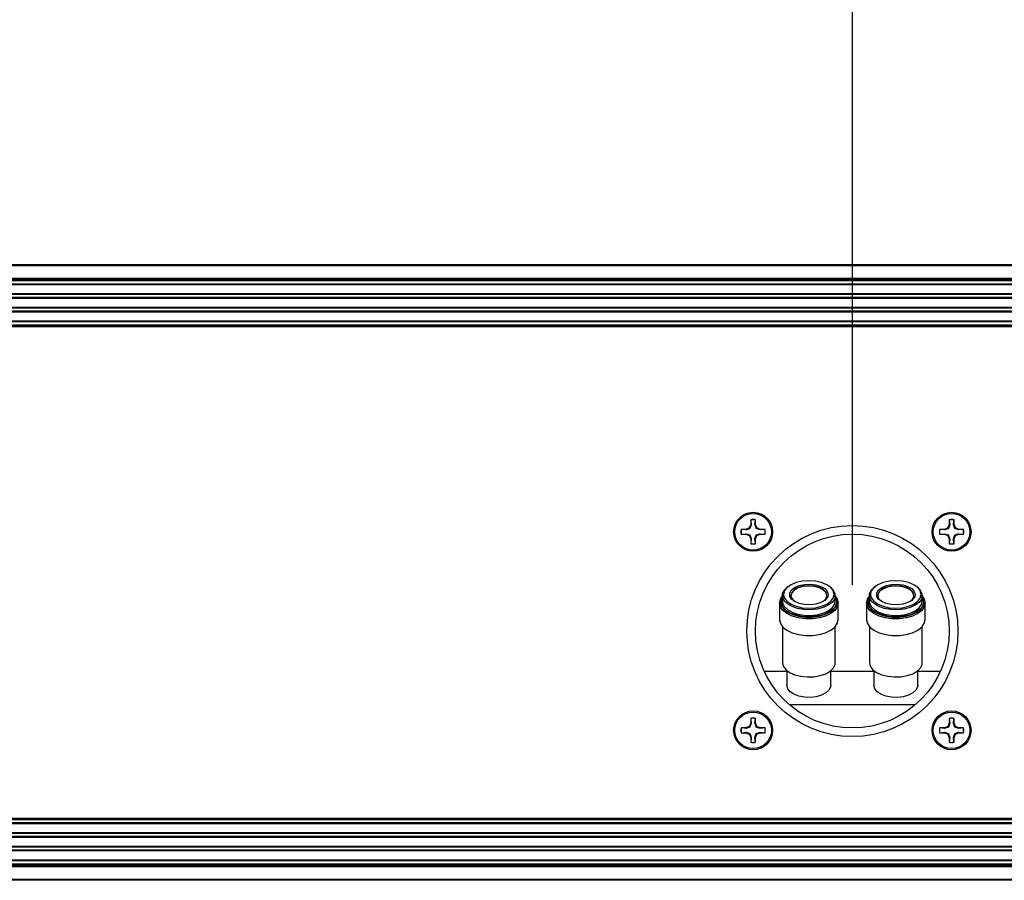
# Paper-space layout 'P3m-LR' of a CAD drawing. Header units: inches. Extents: x 0.3 to 33.8, y 0.2 to 21.7.
# Tile 50 of 57: x 29.508 to 30.348, y 9.318 to 10.052. Entities that reach past the tile are written whole.
import ezdxf

# ---------------------------------------------------------------- set-up
doc = ezdxf.new("R2010")
doc.units = ezdxf.units.IN
doc.header["$MEASUREMENT"] = 0
doc.layers.add('BORDERS', color=7, linetype='Continuous')
doc.styles.add('SLDTEXTSTYLE0', font='TXT', dxfattribs={"width": 0.75})
doc.dimstyles.new('SLDDIMSTYLE1', dxfattribs={"dimtxt": 0.137795, "dimasz": 0.14, "dimexe": 0, "dimexo": 0.0625, "dimgap": 0.034449, "dimtad": 1, "dimdec": 3, "dimlfac": 10, "dimrnd": 1e-09, "dimzin": 12, "dimdsep": 46, "dimtxsty": 'SLDTEXTSTYLE0', "dimblk1": 'CLOSED', "dimblk2": 'CLOSED', "dimsah": 1, "dimcen": 0.09, "dimadec": 0, "dimazin": 3, "dimtfac": 1, "dimtdec": 3, "dimtofl": 0, "dimtmove": 0, "dimatfit": 3, "dimldrblk": 'CLOSED', "dimfxl": 0, "dimfrac": 2, "dimtolj": 1, "dimtzin": 12, "dimarcsym": 0})

# ---------------------------------------------------------------- blocks, each defined once
blk = doc.blocks.new('_Closed')
at = {"color": 0, "linetype": 'ByBlock', "lineweight": -2}
for p, q in [((-1, 0.166667), (0, 0)), ((-1, 0.166667), (-1, -0.166667)), ((0, 0), (-1, -0.166667)), ((0, 0), (-1, 0))]:
    blk.add_line(p, q, dxfattribs=at)
blk = doc.blocks.new('_D_28')
at = {"layer": 'BORDERS'}
for p, q in [((29.65769, 10.78552), (29.61571, 10.78552)), ((29.61571, 10.78552), (29.61571, 10.56677)), ((29.96314, 10.78552), (30.00512, 10.78552)), ((30.00512, 10.78552), (30.00512, 10.56677)), ((29.61571, 10.56677), (29.65769, 10.56677)), ((30.00512, 10.56677), (29.96314, 10.56677)), ((30.21846, 9.56992), (30.21846, 10.39997)), ((31.03096, 9.87304), (31.03096, 10.39997)), ((30.21846, 10.3606), (29.52282, 10.3606)), ((31.03096, 10.3606), (30.21846, 10.3606))]:
    blk.add_line(p, q, dxfattribs=at)
at = {"layer": 'BORDERS', "xscale": 0.14, "yscale": 0.14, "rotation": 180.0000000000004}
blk.add_blockref('_Closed', (30.21846, 10.3606, -0.19404), dxfattribs=at)
at = {"layer": 'BORDERS', "xscale": 0.14, "yscale": 0.14}
blk.add_blockref('_Closed', (31.03096, 10.3606, -0.19404), dxfattribs=at)
at = {"layer": 'BORDERS', "char_height": 0.137795, "attachment_point": 1, "style": 'SLDTEXTSTYLE0'}
for s, insert in [('206', (29.65769, 10.7444)), ('8.125', (29.58133, 10.53823))]:
    blk.add_mtext(s, dxfattribs=dict(at, insert=insert))

psp = doc.layouts.new('P3m-LR')

# ---------------------------------------------------------------- linework, layer by layer
at = {"color": 7, "linetype": 'Continuous', "lineweight": 25}
for p, q in [((21.44096, 9.84305), (31.02096, 9.84305)), ((31.02096, 9.84205), (21.44096, 9.84205)), ((21.44096, 9.83155), (31.02096, 9.83155)), ((31.02096, 9.83055), (21.44096, 9.83055)), ((31.02096, 9.82955), (21.44096, 9.82955)), ((30.97796, 9.82905), (21.48396, 9.82905)), ((30.97796, 9.82643), (21.48396, 9.82643)), ((30.97796, 9.82575), (21.48396, 9.82575)), ((30.97796, 9.81805), (21.48396, 9.81805)), ((30.97796, 9.81737), (21.48396, 9.81737)), ((30.97796, 9.81483), (21.48396, 9.81483)), ((30.97796, 9.81415), (21.48396, 9.81415)), ((30.97796, 9.80645), (21.48396, 9.80645)), ((30.97796, 9.80577), (21.48396, 9.80577)), ((30.97796, 9.80323), (21.48396, 9.80323)), ((30.97796, 9.80255), (21.48396, 9.80255)), ((30.97796, 9.79485), (21.48396, 9.79485)), ((30.97796, 9.79417), (21.48396, 9.79417)), ((21.48396, 9.79155), (30.97796, 9.79155)), ((21.48283, 9.79105), (30.97908, 9.79105)), ((30.97908, 9.79005), (21.48283, 9.79005)), ((30.13175, 9.62537), (30.13175, 9.62131)), ((30.13183, 9.62523), (30.13175, 9.62537)), ((30.13183, 9.62523), (30.13223, 9.62122)), ((30.13543, 9.62122), (30.13583, 9.62523)), ((30.13583, 9.62523), (30.13591, 9.62537)), ((30.13591, 9.62131), (30.13591, 9.62537)), ((30.30101, 9.62537), (30.30101, 9.62131)), ((30.30109, 9.62523), (30.30101, 9.62537)), ((30.30109, 9.62523), (30.30149, 9.62122)), ((30.30469, 9.62122), (30.30509, 9.62523)), ((30.30509, 9.62523), (30.30517, 9.62537)), ((30.30517, 9.62131), (30.30517, 9.62537)), ((30.12769, 9.61726), (30.12364, 9.61726)), ((30.12378, 9.61718), (30.12364, 9.61726)), ((30.12779, 9.61678), (30.12378, 9.61718)), ((30.13056, 9.61845), (30.12769, 9.61726)), ((30.12779, 9.61678), (30.12769, 9.61726)), ((30.13175, 9.62131), (30.13056, 9.61845)), ((30.13111, 9.61789), (30.13056, 9.61845)), ((30.13223, 9.62122), (30.13111, 9.61789)), ((30.13223, 9.62122), (30.13175, 9.62131)), ((30.13543, 9.62122), (30.13591, 9.62131)), ((30.1371, 9.61845), (30.13591, 9.62131)), ((30.13654, 9.61789), (30.1371, 9.61845)), ((30.13987, 9.61678), (30.13654, 9.61789)), ((30.13996, 9.61726), (30.1371, 9.61845)), ((30.13987, 9.61678), (30.13996, 9.61726)), ((30.14388, 9.61718), (30.13987, 9.61678)), ((30.14402, 9.61726), (30.13996, 9.61726)), ((30.14388, 9.61718), (30.14402, 9.61726)), ((30.29695, 9.61726), (30.2929, 9.61726)), ((30.29304, 9.61718), (30.2929, 9.61726)), ((30.29705, 9.61678), (30.29304, 9.61718)), ((30.29982, 9.61845), (30.29695, 9.61726)), ((30.29705, 9.61678), (30.29695, 9.61726)), ((30.30101, 9.62131), (30.29982, 9.61845)), ((30.30037, 9.61789), (30.29982, 9.61845)), ((30.30149, 9.62122), (30.30037, 9.61789)), ((30.30149, 9.62122), (30.30101, 9.62131)), ((30.30469, 9.62122), (30.30517, 9.62131)), ((30.30636, 9.61845), (30.30517, 9.62131)), ((30.3058, 9.61789), (30.30636, 9.61845)), ((30.30913, 9.61678), (30.3058, 9.61789)), ((30.30922, 9.61726), (30.30636, 9.61845)), ((30.30913, 9.61678), (30.30922, 9.61726)), ((30.31314, 9.61718), (30.30913, 9.61678)), ((30.31328, 9.61726), (30.30922, 9.61726)), ((30.31314, 9.61718), (30.31328, 9.61726)), ((30.12378, 9.61317), (30.12364, 9.6131)), ((30.12364, 9.6131), (30.12769, 9.6131)), ((30.12378, 9.61317), (30.12779, 9.61358)), ((30.12779, 9.61358), (30.12769, 9.6131)), ((30.12769, 9.6131), (30.13056, 9.61191)), ((30.12779, 9.61358), (30.13111, 9.61246)), ((30.13111, 9.61246), (30.13056, 9.61191)), ((30.13056, 9.61191), (30.13175, 9.60904)), ((30.13223, 9.60914), (30.13175, 9.60904)), ((30.13175, 9.60904), (30.13175, 9.60499)), ((30.13223, 9.60914), (30.13183, 9.60513)), ((30.13543, 9.60914), (30.13654, 9.61246)), ((30.13543, 9.60914), (30.13591, 9.60904)), ((30.13583, 9.60513), (30.13543, 9.60914)), ((30.13591, 9.60904), (30.1371, 9.61191)), ((30.13591, 9.60499), (30.13591, 9.60904)), ((30.13654, 9.61246), (30.1371, 9.61191)), ((30.1371, 9.61191), (30.13996, 9.6131)), ((30.13987, 9.61358), (30.14388, 9.61317)), ((30.13987, 9.61358), (30.13996, 9.6131)), ((30.13996, 9.6131), (30.14402, 9.6131)), ((30.14388, 9.61317), (30.14402, 9.6131)), ((30.29304, 9.61317), (30.2929, 9.6131)), ((30.2929, 9.6131), (30.29695, 9.6131)), ((30.29304, 9.61317), (30.29705, 9.61358)), ((30.29705, 9.61358), (30.29695, 9.6131)), ((30.29695, 9.6131), (30.29982, 9.61191)), ((30.29705, 9.61358), (30.30037, 9.61246)), ((30.30037, 9.61246), (30.29982, 9.61191)), ((30.29982, 9.61191), (30.30101, 9.60904)), ((30.30149, 9.60914), (30.30101, 9.60904)), ((30.30101, 9.60904), (30.30101, 9.60499)), ((30.30149, 9.60914), (30.30109, 9.60513)), ((30.30469, 9.60914), (30.3058, 9.61246)), ((30.30469, 9.60914), (30.30517, 9.60904)), ((30.30509, 9.60513), (30.30469, 9.60914)), ((30.30517, 9.60904), (30.30636, 9.61191)), ((30.30517, 9.60499), (30.30517, 9.60904)), ((30.3058, 9.61246), (30.30636, 9.61191)), ((30.30636, 9.61191), (30.30922, 9.6131)), ((30.30913, 9.61358), (30.30922, 9.6131)), ((30.30913, 9.61358), (30.31314, 9.61317)), ((30.30922, 9.6131), (30.31328, 9.6131)), ((30.31314, 9.61317), (30.31328, 9.6131)), ((30.13183, 9.60513), (30.13175, 9.60499)), ((30.13583, 9.60513), (30.13591, 9.60499)), ((30.30109, 9.60513), (30.30101, 9.60499)), ((30.30509, 9.60513), (30.30517, 9.60499)), ((30.15807, 9.55708), (30.15882, 9.55893)), ((30.15895, 9.55989), (30.15846, 9.55912)), ((30.15882, 9.56089), (30.15882, 9.5561)), ((30.19777, 9.56173), (30.19748, 9.56007)), ((30.20392, 9.5561), (30.20392, 9.56089)), ((30.20481, 9.55652), (30.20492, 9.55525)), ((30.23224, 9.55708), (30.23299, 9.55893)), ((30.23299, 9.5597), (30.23263, 9.55912)), ((30.23299, 9.56089), (30.23299, 9.5561)), ((30.27194, 9.56173), (30.27165, 9.56007)), ((30.27809, 9.55609), (30.27809, 9.56089)), ((30.27898, 9.55652), (30.27909, 9.55525)), ((30.15637, 9.55441), (30.15637, 9.5402)), ((30.20525, 9.55396), (30.20537, 9.55525)), ((30.20637, 9.5402), (30.20637, 9.55441)), ((30.23054, 9.55441), (30.23054, 9.5402)), ((30.27942, 9.55396), (30.27954, 9.55525)), ((30.28054, 9.5402), (30.28054, 9.55441)), ((30.15882, 9.53436), (30.15882, 9.50362)), ((30.20392, 9.50362), (30.20392, 9.53436)), ((30.23299, 9.53436), (30.23299, 9.50362)), ((30.27809, 9.50362), (30.27809, 9.53436)), ((30.14328, 9.49622), (30.16272, 9.49622)), ((30.16272, 9.49676), (30.16272, 9.48411)), ((30.20002, 9.4841), (30.20002, 9.49676)), ((30.20002, 9.49622), (30.23689, 9.49622)), ((30.23689, 9.49676), (30.23689, 9.4841)), ((30.27419, 9.4841), (30.27419, 9.49676)), ((30.27419, 9.49622), (30.29364, 9.49622)), ((30.27193, 9.46753), (30.16499, 9.46753)), ((30.13175, 9.45611), (30.13175, 9.45205)), ((30.13183, 9.45597), (30.13175, 9.45611)), ((30.13183, 9.45597), (30.13223, 9.45196)), ((30.13543, 9.45196), (30.13583, 9.45597)), ((30.13583, 9.45597), (30.13591, 9.45611)), ((30.13591, 9.45205), (30.13591, 9.45611)), ((30.30101, 9.45611), (30.30101, 9.45205)), ((30.30109, 9.45597), (30.30101, 9.45611)), ((30.30109, 9.45597), (30.30149, 9.45196)), ((30.30469, 9.45196), (30.30509, 9.45597)), ((30.30509, 9.45597), (30.30517, 9.45611)), ((30.30517, 9.45205), (30.30517, 9.45611)), ((30.12769, 9.448), (30.12364, 9.448)), ((30.12378, 9.44792), (30.12364, 9.448)), ((30.12779, 9.44752), (30.12378, 9.44792)), ((30.13056, 9.44919), (30.12769, 9.448)), ((30.12779, 9.44752), (30.12769, 9.448)), ((30.13175, 9.45205), (30.13056, 9.44919)), ((30.13111, 9.44863), (30.13056, 9.44919)), ((30.13223, 9.45196), (30.13111, 9.44863)), ((30.13223, 9.45196), (30.13175, 9.45205)), ((30.13543, 9.45196), (30.13591, 9.45205)), ((30.1371, 9.44919), (30.13591, 9.45205)), ((30.13654, 9.44863), (30.1371, 9.44919)), ((30.13987, 9.44752), (30.13654, 9.44863)), ((30.13996, 9.448), (30.1371, 9.44919)), ((30.13987, 9.44752), (30.13996, 9.448)), ((30.14388, 9.44792), (30.13987, 9.44752)), ((30.14402, 9.448), (30.13996, 9.448)), ((30.14388, 9.44792), (30.14402, 9.448)), ((30.29695, 9.448), (30.2929, 9.448)), ((30.29304, 9.44792), (30.2929, 9.448)), ((30.29705, 9.44752), (30.29304, 9.44792)), ((30.29982, 9.44919), (30.29695, 9.448)), ((30.29705, 9.44752), (30.29695, 9.448)), ((30.30101, 9.45205), (30.29982, 9.44919)), ((30.30037, 9.44863), (30.29982, 9.44919)), ((30.30149, 9.45196), (30.30037, 9.44863)), ((30.30149, 9.45196), (30.30101, 9.45205)), ((30.30469, 9.45196), (30.30517, 9.45205)), ((30.30636, 9.44919), (30.30517, 9.45205)), ((30.3058, 9.44863), (30.30636, 9.44919)), ((30.30913, 9.44752), (30.3058, 9.44863)), ((30.30922, 9.448), (30.30636, 9.44919)), ((30.30913, 9.44752), (30.30922, 9.448)), ((30.31314, 9.44792), (30.30913, 9.44752)), ((30.31328, 9.448), (30.30922, 9.448)), ((30.31314, 9.44792), (30.31328, 9.448)), ((30.12378, 9.44391), (30.12364, 9.44384)), ((30.12364, 9.44384), (30.12769, 9.44384)), ((30.12378, 9.44391), (30.12779, 9.44432)), ((30.12779, 9.44432), (30.12769, 9.44384)), ((30.12769, 9.44384), (30.13056, 9.44265)), ((30.12779, 9.44432), (30.13111, 9.4432)), ((30.13111, 9.4432), (30.13056, 9.44265)), ((30.13056, 9.44265), (30.13175, 9.43978)), ((30.13223, 9.43988), (30.13175, 9.43978)), ((30.13175, 9.43978), (30.13175, 9.43573)), ((30.13223, 9.43988), (30.13183, 9.43587)), ((30.13543, 9.43988), (30.13654, 9.4432)), ((30.13543, 9.43988), (30.13591, 9.43978)), ((30.13583, 9.43587), (30.13543, 9.43988)), ((30.13591, 9.43978), (30.1371, 9.44265)), ((30.13591, 9.43573), (30.13591, 9.43978)), ((30.13654, 9.4432), (30.1371, 9.44265)), ((30.1371, 9.44265), (30.13996, 9.44384)), ((30.13987, 9.44432), (30.14388, 9.44391)), ((30.13987, 9.44432), (30.13996, 9.44384)), ((30.13996, 9.44384), (30.14402, 9.44384)), ((30.14388, 9.44391), (30.14402, 9.44384)), ((30.29304, 9.44391), (30.2929, 9.44384)), ((30.2929, 9.44384), (30.29695, 9.44384)), ((30.29304, 9.44391), (30.29705, 9.44432)), ((30.29705, 9.44432), (30.29695, 9.44384)), ((30.29695, 9.44384), (30.29982, 9.44265)), ((30.29705, 9.44432), (30.30037, 9.4432)), ((30.30037, 9.4432), (30.29982, 9.44265)), ((30.29982, 9.44265), (30.30101, 9.43978)), ((30.30149, 9.43988), (30.30101, 9.43978)), ((30.30101, 9.43978), (30.30101, 9.43573)), ((30.30149, 9.43988), (30.30109, 9.43587)), ((30.30469, 9.43988), (30.3058, 9.4432)), ((30.30469, 9.43988), (30.30517, 9.43978)), ((30.30509, 9.43587), (30.30469, 9.43988)), ((30.30517, 9.43978), (30.30636, 9.44265)), ((30.30517, 9.43573), (30.30517, 9.43978)), ((30.3058, 9.4432), (30.30636, 9.44265)), ((30.30636, 9.44265), (30.30922, 9.44384)), ((30.30913, 9.44432), (30.30922, 9.44384)), ((30.30913, 9.44432), (30.31314, 9.44391)), ((30.30922, 9.44384), (30.31328, 9.44384)), ((30.31314, 9.44391), (30.31328, 9.44384)), ((30.13183, 9.43587), (30.13175, 9.43573)), ((30.13583, 9.43587), (30.13591, 9.43573)), ((30.30109, 9.43587), (30.30101, 9.43573)), ((30.30509, 9.43587), (30.30517, 9.43573)), ((21.48283, 9.37105), (30.97908, 9.37105)), ((30.97908, 9.37005), (21.48283, 9.37005)), ((30.97796, 9.36955), (21.48396, 9.36955)), ((30.97796, 9.36693), (21.48396, 9.36693)), ((30.97796, 9.36625), (21.48396, 9.36625)), ((30.97796, 9.35855), (21.48396, 9.35855)), ((30.97796, 9.35787), (21.48396, 9.35787)), ((30.97796, 9.35533), (21.48396, 9.35533)), ((30.97796, 9.35465), (21.48396, 9.35465)), ((30.97796, 9.34695), (21.48396, 9.34695)), ((30.97796, 9.34627), (21.48396, 9.34627)), ((30.97796, 9.34373), (21.48396, 9.34373)), ((30.97796, 9.34305), (21.48396, 9.34305)), ((21.44096, 9.33155), (31.02096, 9.33155)), ((21.44096, 9.33055), (31.02096, 9.33055)), ((31.02096, 9.32955), (21.44096, 9.32955)), ((30.97796, 9.33535), (21.48396, 9.33535)), ((30.97796, 9.33467), (21.48396, 9.33467)), ((21.48396, 9.33205), (30.97796, 9.33205)), ((21.44096, 9.31905), (31.02096, 9.31905)), ((31.02096, 9.31805), (21.44096, 9.31805))]:
    psp.add_line(p, q, dxfattribs=at)
at = {"color": 7, "linetype": 'Continuous', "lineweight": 25, "flags": 128}
for points in [[(30.20148, 9.56592), (30.20004, 9.56756), (30.19661, 9.56997), (30.19215, 9.57183), (30.18695, 9.57299), (30.18137, 9.57339), (30.1758, 9.57299), (30.1706, 9.57183), (30.16614, 9.56997), (30.16271, 9.56756), (30.16073, 9.56508)], [(30.27566, 9.56592), (30.27421, 9.56756), (30.27078, 9.56997), (30.26632, 9.57183), (30.26112, 9.57299), (30.25554, 9.57339), (30.24997, 9.57299), (30.24477, 9.57183), (30.24031, 9.56997), (30.23688, 9.56756), (30.2349, 9.56508)], [(30.20392, 9.56089), (30.20322, 9.55786), (30.20113, 9.55501), (30.19781, 9.55254), (30.19346, 9.55059), (30.18834, 9.54929), (30.18279, 9.54871), (30.17715, 9.54891), (30.17177, 9.54985), (30.167, 9.55149), (30.16313, 9.55372), (30.16041, 9.5564), (30.159, 9.55936), (30.159, 9.56242), (30.16041, 9.56538), (30.16313, 9.56806), (30.16453, 9.569)], [(30.16525, 9.5601), (30.16516, 9.56041), (30.16516, 9.56305), (30.1666, 9.56558), (30.16935, 9.56777), (30.17317, 9.56941), (30.17772, 9.57038), (30.1826, 9.57058), (30.18737, 9.56999), (30.1916, 9.56867), (30.19492, 9.56673), (30.19705, 9.56435), (30.19777, 9.56173), (30.19777, 9.56173)], [(30.19677, 9.56089), (30.19602, 9.56346), (30.19383, 9.56579), (30.19043, 9.56763), (30.18613, 9.56881), (30.18137, 9.56922), (30.17662, 9.56881), (30.17232, 9.56763), (30.16892, 9.56579), (30.16673, 9.56346), (30.16597, 9.56089), (30.16673, 9.55832), (30.16892, 9.55599), (30.16922, 9.55578)], [(30.19677, 9.56072), (30.19602, 9.56313), (30.19383, 9.56545), (30.19043, 9.56729), (30.18613, 9.56848), (30.18137, 9.56888), (30.17662, 9.56848), (30.17232, 9.56729), (30.16892, 9.56545), (30.16673, 9.56313), (30.16598, 9.56072)], [(30.20292, 9.56173), (30.20219, 9.56475), (30.20148, 9.56592)], [(30.27809, 9.56089), (30.27739, 9.55785), (30.27531, 9.55501), (30.27198, 9.55254), (30.26763, 9.55059), (30.26251, 9.54929), (30.25696, 9.54871), (30.25132, 9.5489), (30.24594, 9.54985), (30.24117, 9.55149), (30.2373, 9.55372), (30.23458, 9.5564), (30.23317, 9.55936), (30.23317, 9.56242), (30.23458, 9.56538), (30.2373, 9.56806), (30.23867, 9.56898)], [(30.23942, 9.5601), (30.23933, 9.56041), (30.23933, 9.56305), (30.24077, 9.56558), (30.24352, 9.56776), (30.24734, 9.56941), (30.2519, 9.57038), (30.25677, 9.57058), (30.26154, 9.56999), (30.26577, 9.56867), (30.2691, 9.56673), (30.27122, 9.56434), (30.27194, 9.56173), (30.27194, 9.56173)], [(30.27094, 9.56089), (30.27019, 9.56346), (30.268, 9.56579), (30.2646, 9.56763), (30.2603, 9.56881), (30.25554, 9.56922), (30.25079, 9.56881), (30.24649, 9.56763), (30.24309, 9.56579), (30.2409, 9.56346), (30.24014, 9.56089), (30.2409, 9.55831), (30.24309, 9.55599), (30.24339, 9.55578)], [(30.27094, 9.56072), (30.27072, 9.56196), (30.26918, 9.56442), (30.2663, 9.56651), (30.26237, 9.56802), (30.25777, 9.5688), (30.25295, 9.56876), (30.24839, 9.56793), (30.24452, 9.56637), (30.24174, 9.56424), (30.24031, 9.56176), (30.24015, 9.56072)], [(30.27709, 9.56173), (30.27636, 9.56475), (30.27566, 9.56592)], [(30.20637, 9.55441), (30.20565, 9.55118), (30.20351, 9.54813), (30.20009, 9.54544), (30.19558, 9.54328), (30.19024, 9.54177), (30.18439, 9.54099), (30.17836, 9.54099), (30.17251, 9.54177), (30.16717, 9.54328), (30.16266, 9.54545), (30.15924, 9.54813), (30.1571, 9.55118), (30.15637, 9.55441), (30.1571, 9.55765), (30.1588, 9.56023)], [(30.15882, 9.5561), (30.159, 9.55457), (30.16041, 9.55161), (30.16313, 9.54893), (30.167, 9.5467), (30.17177, 9.54506), (30.17715, 9.54411), (30.18279, 9.54392), (30.18834, 9.54449), (30.19346, 9.5458), (30.19781, 9.54774), (30.20113, 9.55022), (30.20322, 9.55306), (30.20392, 9.5561)], [(30.16006, 9.56), (30.16056, 9.55871), (30.16271, 9.5559), (30.16614, 9.55349), (30.1706, 9.55163), (30.1758, 9.55047), (30.18137, 9.55007), (30.18695, 9.55047), (30.19215, 9.55163), (30.19661, 9.55349), (30.20004, 9.5559), (30.20192, 9.55822)], [(30.19748, 9.56007), (30.19705, 9.55912), (30.19492, 9.55673), (30.1916, 9.55479), (30.18737, 9.55347), (30.1826, 9.55288), (30.17772, 9.55308), (30.17317, 9.55405), (30.16935, 9.5557), (30.1666, 9.55788), (30.16525, 9.5601)], [(30.20192, 9.55822), (30.20219, 9.55871), (30.20292, 9.56173)], [(30.20392, 9.56025), (30.20565, 9.55765), (30.20637, 9.55441)], [(30.20537, 9.55525), (30.20468, 9.55836), (30.20392, 9.5597)], [(30.20392, 9.55893), (30.20418, 9.55842), (30.20481, 9.55652)], [(30.28054, 9.55441), (30.27982, 9.55118), (30.27768, 9.54813), (30.27426, 9.54544), (30.26975, 9.54328), (30.26441, 9.54177), (30.25856, 9.54099), (30.25253, 9.54099), (30.24668, 9.54177), (30.24134, 9.54328), (30.23683, 9.54544), (30.23341, 9.54813), (30.23127, 9.55118), (30.23054, 9.55441), (30.23127, 9.55765), (30.23299, 9.56025)], [(30.23299, 9.5561), (30.23317, 9.55457), (30.23458, 9.5516), (30.2373, 9.54892), (30.24117, 9.54669), (30.24594, 9.54506), (30.25132, 9.54411), (30.25696, 9.54392), (30.26251, 9.54449), (30.26763, 9.54579), (30.27198, 9.54774), (30.27531, 9.55022), (30.27739, 9.55306), (30.27809, 9.55609), (30.27809, 9.55609)], [(30.23423, 9.56), (30.23473, 9.55871), (30.23688, 9.5559), (30.24031, 9.55349), (30.24477, 9.55163), (30.24997, 9.55047), (30.25554, 9.55007), (30.26112, 9.55047), (30.26632, 9.55163), (30.27078, 9.55349), (30.27421, 9.5559), (30.27609, 9.55822)], [(30.27165, 9.56007), (30.27122, 9.55911), (30.2691, 9.55673), (30.26577, 9.55479), (30.26154, 9.55347), (30.25677, 9.55288), (30.2519, 9.55308), (30.24734, 9.55405), (30.24352, 9.55569), (30.24077, 9.55788), (30.23942, 9.5601)], [(30.27609, 9.55822), (30.27636, 9.55871), (30.27709, 9.56173)], [(30.27809, 9.56025), (30.27982, 9.55765), (30.28054, 9.55441)], [(30.27954, 9.55525), (30.27885, 9.55836), (30.27809, 9.5597)], [(30.27809, 9.55893), (30.27835, 9.55842), (30.27898, 9.55652)], [(30.1576, 9.55348), (30.15807, 9.55215), (30.16012, 9.54922), (30.16341, 9.54664), (30.16774, 9.54457), (30.17286, 9.54311), (30.17848, 9.54237), (30.18427, 9.54237), (30.18988, 9.54311), (30.19501, 9.54457), (30.19934, 9.54664), (30.20262, 9.54922), (30.20468, 9.55215), (30.20525, 9.55396)], [(30.20359, 9.55103), (30.20201, 9.54912), (30.19854, 9.54653), (30.19399, 9.5445), (30.18865, 9.54314), (30.18285, 9.54254), (30.17696, 9.54274), (30.17135, 9.54373), (30.16636, 9.54544), (30.16232, 9.54777), (30.15948, 9.55057), (30.15881, 9.55161)], [(30.20492, 9.55525), (30.20418, 9.55209), (30.20359, 9.55103)], [(30.23177, 9.55348), (30.23224, 9.55215), (30.23429, 9.54922), (30.23758, 9.54664), (30.24191, 9.54457), (30.24703, 9.54311), (30.25265, 9.54236), (30.25844, 9.54236), (30.26406, 9.54311), (30.26918, 9.54457), (30.27351, 9.54664), (30.2768, 9.54922), (30.27885, 9.55215), (30.27942, 9.55396)], [(30.27777, 9.55103), (30.27618, 9.54912), (30.27271, 9.54653), (30.26816, 9.5445), (30.26282, 9.54314), (30.25702, 9.54254), (30.25113, 9.54274), (30.24552, 9.54373), (30.24053, 9.54544), (30.23649, 9.54777), (30.23365, 9.55056), (30.23298, 9.55161)], [(30.27909, 9.55525), (30.27835, 9.55208), (30.27777, 9.55103)], [(30.15637, 9.5402), (30.1571, 9.53696), (30.15924, 9.53392), (30.16266, 9.53123), (30.16717, 9.52907), (30.17251, 9.52755), (30.17836, 9.52677), (30.18439, 9.52677), (30.19024, 9.52755), (30.19558, 9.52907), (30.20009, 9.53123), (30.20351, 9.53391), (30.20565, 9.53696), (30.20637, 9.5402), (30.20637, 9.5402)], [(30.23054, 9.5402), (30.23127, 9.53696), (30.23341, 9.53391), (30.23683, 9.53123), (30.24134, 9.52907), (30.24668, 9.52755), (30.25253, 9.52677), (30.25856, 9.52677), (30.26441, 9.52755), (30.26975, 9.52907), (30.27426, 9.53123), (30.27768, 9.53391), (30.27982, 9.53696), (30.28054, 9.5402)], [(30.15882, 9.50362), (30.15953, 9.50058), (30.16161, 9.49774), (30.16493, 9.49527), (30.16929, 9.49332), (30.1744, 9.49201), (30.17996, 9.49144), (30.1856, 9.49163), (30.19097, 9.49258), (30.19575, 9.49422), (30.19962, 9.49645), (30.20234, 9.49913), (30.20375, 9.50209), (30.20392, 9.50362)], [(30.23299, 9.50362), (30.2337, 9.50058), (30.23578, 9.49774), (30.23911, 9.49526), (30.24346, 9.49331), (30.24858, 9.49201), (30.25413, 9.49144), (30.25977, 9.49163), (30.26515, 9.49258), (30.26992, 9.49422), (30.27379, 9.49644), (30.27651, 9.49912), (30.27792, 9.50209), (30.27809, 9.50362)], [(30.20002, 9.4841), (30.19985, 9.48273), (30.19848, 9.48009), (30.19584, 9.47774), (30.19213, 9.47586), (30.18762, 9.4746), (30.18265, 9.47404), (30.17758, 9.47423), (30.17279, 9.47515), (30.16864, 9.47673), (30.16544, 9.47886), (30.16341, 9.48138), (30.16272, 9.48411), (30.16272, 9.48411)], [(30.27419, 9.4841), (30.27402, 9.48273), (30.27265, 9.48008), (30.27001, 9.47774), (30.2663, 9.47586), (30.26179, 9.4746), (30.25682, 9.47404), (30.25175, 9.47423), (30.24696, 9.47515), (30.24281, 9.47673), (30.23961, 9.47886), (30.23759, 9.48138), (30.23689, 9.4841), (30.23689, 9.4841)]]:
    psp.add_lwpolyline(points, dxfattribs=at)
at = {"color": 7, "linetype": 'Continuous', "lineweight": 25}
for centre, radius in [((30.13383, 9.61518), 0.0166), ((30.30309, 9.61518), 0.0166), ((30.13383, 9.61518), 0.0156), ((30.30309, 9.61518), 0.0156), ((30.21846, 9.53055), 0.09), ((30.21846, 9.53055), 0.08264), ((30.13383, 9.44592), 0.0166), ((30.13383, 9.44592), 0.0156), ((30.30309, 9.44592), 0.0166), ((30.30309, 9.44592), 0.0156)]:
    psp.add_circle(centre, radius, dxfattribs=at)
for centre, radius, start, end in [((30.13383, 9.61518), 0.0104, 78.46304, 101.53696), ((30.13383, 9.61518), 0.01025, 78.72385, 101.27615), ((30.30309, 9.61518), 0.0104, 78.46304, 101.53696), ((30.30309, 9.61518), 0.01025, 78.72385, 101.27615), ((30.13383, 9.61518), 0.0104, 168.46304, 191.53696), ((30.13383, 9.61518), 0.01025, 168.72385, 191.27615), ((30.13383, 9.61518), 0.01025, 348.72385, 11.27615), ((30.13383, 9.61518), 0.0104, 348.46304, 11.53696), ((30.30309, 9.61518), 0.0104, 168.46304, 191.53696), ((30.30309, 9.61518), 0.01025, 168.72385, 191.27615), ((30.30309, 9.61518), 0.01025, 348.72385, 11.27615), ((30.30309, 9.61518), 0.0104, 348.46304, 11.53696), ((30.13383, 9.61518), 0.0104, 258.46304, 281.53696), ((30.13383, 9.61518), 0.01025, 258.72385, 281.27615), ((30.30309, 9.61518), 0.0104, 258.46304, 281.53696), ((30.30309, 9.61518), 0.01025, 258.72385, 281.27615), ((30.16657, 9.56173), 0.00673, 150.15724, 194.81597), ((30.19381, 9.55983), 0.01017, 5.96508, 64.13401), ((30.24074, 9.56173), 0.00673, 150.15724, 194.81597), ((30.26798, 9.55983), 0.01017, 5.96508, 64.13401), ((30.16489, 9.55525), 0.00751, 148.94476, 193.64624), ((30.16504, 9.55524), 0.00721, 165.22316, 210.17418), ((30.18979, 9.56174), 0.00704, 302.15913, 353.09936), ((30.23907, 9.55525), 0.00751, 148.94476, 193.64624), ((30.23921, 9.55524), 0.00721, 165.22316, 210.17418), ((30.26396, 9.56173), 0.00704, 302.15913, 353.09936), ((30.13383, 9.44592), 0.0104, 78.46304, 101.53696), ((30.13383, 9.44592), 0.01025, 78.72385, 101.27615), ((30.30309, 9.44592), 0.0104, 78.46304, 101.53696), ((30.30309, 9.44592), 0.01025, 78.72385, 101.27615), ((30.13383, 9.44592), 0.0104, 168.46304, 191.53696), ((30.13383, 9.44592), 0.01025, 168.72385, 191.27615), ((30.13383, 9.44592), 0.01025, 348.72385, 11.27615), ((30.13383, 9.44592), 0.0104, 348.46304, 11.53696), ((30.30309, 9.44592), 0.0104, 168.46304, 191.53696), ((30.30309, 9.44592), 0.01025, 168.72385, 191.27615), ((30.30309, 9.44592), 0.01025, 348.72385, 11.27615), ((30.30309, 9.44592), 0.0104, 348.46304, 11.53696), ((30.13383, 9.44592), 0.0104, 258.46304, 281.53696), ((30.13383, 9.44592), 0.01025, 258.72385, 281.27615), ((30.30309, 9.44592), 0.0104, 258.46304, 281.53696), ((30.30309, 9.44592), 0.01025, 258.72385, 281.27615)]:
    psp.add_arc(centre, radius, start, end, dxfattribs=at)
for points in [[(30.13111, 9.61789), (30.13028, 9.61761), (30.12911, 9.6172), (30.12809, 9.61687), (30.12779, 9.61678)], [(30.13654, 9.61789), (30.13626, 9.61872), (30.13585, 9.6199), (30.13553, 9.62092), (30.13543, 9.62122)], [(30.30037, 9.61789), (30.29954, 9.61761), (30.29837, 9.6172), (30.29735, 9.61687), (30.29705, 9.61678)], [(30.3058, 9.61789), (30.30552, 9.61872), (30.30511, 9.6199), (30.30479, 9.62092), (30.30469, 9.62122)], [(30.13111, 9.61246), (30.1314, 9.61163), (30.13181, 9.61046), (30.13213, 9.60944), (30.13223, 9.60914)], [(30.13654, 9.61246), (30.13737, 9.61275), (30.13855, 9.61316), (30.13957, 9.61348), (30.13987, 9.61358)], [(30.30037, 9.61246), (30.30066, 9.61163), (30.30107, 9.61046), (30.30139, 9.60944), (30.30149, 9.60914)], [(30.3058, 9.61246), (30.30663, 9.61275), (30.30781, 9.61316), (30.30883, 9.61348), (30.30913, 9.61358)], [(30.13111, 9.44863), (30.13028, 9.44835), (30.12911, 9.44794), (30.12809, 9.44761), (30.12779, 9.44752)], [(30.13654, 9.44863), (30.13626, 9.44946), (30.13585, 9.45064), (30.13553, 9.45166), (30.13543, 9.45196)], [(30.30037, 9.44863), (30.29954, 9.44835), (30.29837, 9.44794), (30.29735, 9.44761), (30.29705, 9.44752)], [(30.3058, 9.44863), (30.30552, 9.44946), (30.30511, 9.45064), (30.30479, 9.45166), (30.30469, 9.45196)], [(30.13111, 9.4432), (30.1314, 9.44237), (30.13181, 9.4412), (30.13213, 9.44018), (30.13223, 9.43988)], [(30.13654, 9.4432), (30.13737, 9.44349), (30.13855, 9.4439), (30.13957, 9.44422), (30.13987, 9.44432)], [(30.30037, 9.4432), (30.30066, 9.44237), (30.30107, 9.4412), (30.30139, 9.44018), (30.30149, 9.43988)], [(30.3058, 9.4432), (30.30663, 9.44349), (30.30781, 9.4439), (30.30883, 9.44422), (30.30913, 9.44432)]]:
    psp.add_open_spline(points, degree=3, knots=[0, 0, 0, 0, 0.705549, 1, 1, 1, 1], dxfattribs=at)

# ---------------------------------------------------------------- dimensions: what is measured, and where the dimension line sits
at = {"layer": 'BORDERS'}
dim = psp.add_linear_dim(base=(30.21846, 10.3606), p1=(31.03096, 9.83367), p2=(30.21846, 9.53055), dimstyle='SLDDIMSTYLE1', dxfattribs=at)
dim.commit()
dim.dimension.update_dxf_attribs({"geometry": '_D_28', "text_midpoint": (29.81041, 10.3606), "dimtype": 160})

doc.saveas('drawing.dxf')
